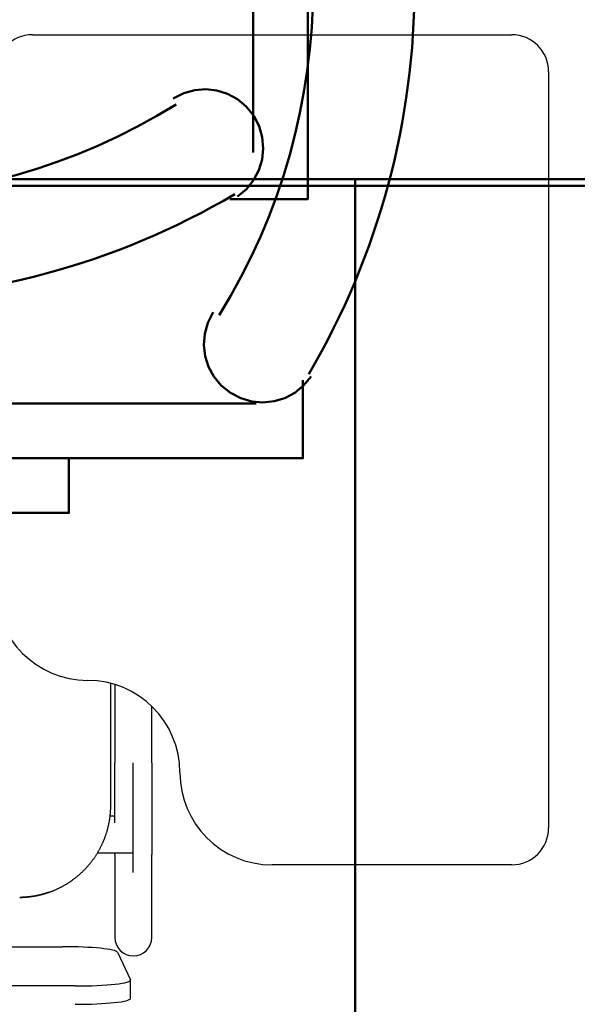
# Model space of a CAD drawing. Header units: metres. Extents: x -1 to 430, y -6 to 31.
# Tile 106 of 169: x 419.797 to 420.1, y 13.276 to 13.809. Entities that reach past the tile are written whole.
import ezdxf

# ---------------------------------------------------------------- set-up
doc = ezdxf.new("R2010")
doc.units = ezdxf.units.M
doc.linetypes.add('CONTINUA', pattern=[0])
for name, color, linetype, lineweight in [('P1 MOBLES', 7, 'CONTINUA', 25), ('P3 MOBLES', 7, 'CONTINUA', 25), ('P4 MOBLES', 7, 'CONTINUA', 25), ('P5 MOBLES', 7, 'CONTINUA', 25), ('PA MOBLES', 7, 'CONTINUA', 25)]:
    doc.layers.add(name, color=color, linetype=linetype, lineweight=lineweight)

# ---------------------------------------------------------------- blocks, each defined once
blk = doc.blocks.new('OBJETO_COMPLEJO_1')
at = {"layer": 'P1 MOBLES', "color": 202, "linetype": 'CONTINUA', "lineweight": 50, "transparency": 33554687}
blk.add_line((419.9238417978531, 14.08885567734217), (419.9238417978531, 13.73750261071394), dxfattribs=at)
for points in [[(419.9534739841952, 13.8390986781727), (419.9831061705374, 13.8390986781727), (419.9831061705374, 14.10155518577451), (419.9534739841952, 14.10155518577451), (419.9534739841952, 13.71210359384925), (419.9111422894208, 13.71210359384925)], [(419.9152771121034, 13.71360112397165), (419.9202022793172, 13.71766765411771), (419.9241077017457, 13.7224830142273), (419.9269581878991, 13.72787365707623), (419.9287185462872, 13.73366603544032), (419.9293535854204, 13.73968660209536), (419.9288281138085, 13.74576180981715), (419.9271069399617, 13.7517181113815), (419.9241548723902, 13.75738195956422), (419.9201383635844, 13.76234800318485), (419.915362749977, 13.7663019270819), (419.9100012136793, 13.76920678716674), (419.9042269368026, 13.7710256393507), (419.8982131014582, 13.77172153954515), (419.8921328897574, 13.77125754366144), (419.8861594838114, 13.7695967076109), (419.8804660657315, 13.76670208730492)]]:
    blk.add_lwpolyline(points, dxfattribs=at)
for centre, radius, start, end in [((419.7027896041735, 14.05296097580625), 0.3404876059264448, 238.2581439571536, 301.7650842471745), ((419.7027899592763, 14.07411853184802), 0.4166750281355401, 239.5736471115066, 300.4455153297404)]:
    blk.add_arc(centre, radius, start, end, dxfattribs=at)
blk = doc.blocks.new('OBJETO_COMPLEJO_80')
at = {"layer": 'P3 MOBLES', "color": 202, "linetype": 'CONTINUA', "lineweight": 50, "transparency": 33554687}
blk.add_line((419.9254646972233, 13.60136796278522), (419.5741116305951, 13.60136796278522), dxfattribs=at)
for points in [[(419.9021617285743, 13.65088674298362), (419.8992671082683, 13.64519332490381), (419.8976062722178, 13.63921991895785), (419.8971422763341, 13.63313970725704), (419.8978381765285, 13.62712587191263), (419.8996570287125, 13.62135159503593), (419.9025618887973, 13.61599005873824), (419.9065158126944, 13.61121444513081), (419.911481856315, 13.60719793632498), (419.9171457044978, 13.60424586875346), (419.9231020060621, 13.60252469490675), (419.9291772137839, 13.6019992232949), (419.9351977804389, 13.60263426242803), (419.940990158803, 13.60439462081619), (419.9463808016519, 13.60724510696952), (419.9511961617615, 13.61115052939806), (419.9552626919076, 13.61607569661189)], [(419.8238686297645, 13.57173577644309), (419.8238686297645, 13.54210359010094), (419.5614121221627, 13.54210359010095), (419.5614121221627, 13.5717357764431), (419.9508637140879, 13.57173577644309), (419.9508637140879, 13.61406747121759)]]:
    blk.add_lwpolyline(points, dxfattribs=at)
for centre, radius, start, end in [((419.5947469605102, 13.82839931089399), 0.4166733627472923, 329.5738298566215, 30.44578155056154), ((419.6159021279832, 13.82840158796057), 0.3404882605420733, 328.2581012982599, 31.76491553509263)]:
    blk.add_arc(centre, radius, start, end, dxfattribs=at)

msp = doc.modelspace()

# ---------------------------------------------------------------- linework, layer by layer
at = {"layer": 'P4 MOBLES', "color": 202, "linetype": 'CONTINUA', "lineweight": 50, "transparency": 33554687}
msp.add_lwpolyline([(419.5152703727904, 13.11945987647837), (419.5152703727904, 13.71945987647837), (420.1152703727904, 13.71945987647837), (420.1152703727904, 13.11945987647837), (419.5152703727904, 13.11945987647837)], close=True, dxfattribs=at)
at = {"layer": 'P5 MOBLES', "color": 202, "linetype": 'CONTINUA', "lineweight": 50, "transparency": 33554687}
for points in [[(419.3792669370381, 13.12307710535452), (419.3792669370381, 13.72307710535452), (419.9792669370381, 13.72307710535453), (419.9792669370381, 13.12307710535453), (419.3792669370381, 13.12307710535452)], [(419.9792669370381, 13.12307710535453), (419.9792669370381, 13.72307710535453), (420.5792669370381, 13.72307710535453), (420.5792669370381, 13.12307710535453), (419.9792669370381, 13.12307710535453)]]:
    msp.add_lwpolyline(points, close=True, dxfattribs=at)
at = {"layer": 'PA MOBLES', "color": 180, "transparency": 33554687}
for p, q in [((419.8041148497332, 13.80132643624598), (420.0641148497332, 13.80132643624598)), ((420.0841148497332, 13.78132643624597), (420.0841148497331, 13.371326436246)), ((419.8466240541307, 13.3836713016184), (419.8466240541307, 13.44973635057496)), ((419.8488502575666, 13.44910580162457), (419.8488502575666, 13.4066875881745)), ((419.8688502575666, 13.4066875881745), (419.8688502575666, 13.43729102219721)), ((419.8588502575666, 13.34711535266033), (419.8588502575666, 13.4066875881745)), ((419.8488502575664, 13.37780504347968), (419.8462787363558, 13.37780504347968)), ((419.8588502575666, 13.35780504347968), (419.8588502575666, 13.37780504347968)), ((419.8394135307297, 13.35780504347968), (419.8588502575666, 13.35780504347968)), ((419.8488502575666, 13.35699340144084), (419.8488502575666, 13.31193544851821)), ((419.8688502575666, 13.31193544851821), (419.8688502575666, 13.35699340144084)), ((420.0641148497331, 13.35132643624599), (419.9341148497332, 13.35132643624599)), ((419.4273658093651, 13.30696336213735), (419.8202908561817, 13.30696336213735)), ((419.850253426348, 13.30392888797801), (419.857253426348, 13.2890236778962)), ((419.8272908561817, 13.28567020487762), (419.4203658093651, 13.28567020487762)), ((419.8572908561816, 13.27892101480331), (419.8572908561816, 13.28886417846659))]:
    msp.add_line(p, q, dxfattribs=at)
for points in [[(419.8488502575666, 13.37412988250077), (419.8488502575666, 13.37416504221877), (419.8488502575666, 13.37420023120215), (419.8488502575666, 13.37423544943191), (419.8488502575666, 13.37427069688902), (419.8488502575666, 13.37430597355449), (419.8488502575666, 13.3743412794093), (419.8488502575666, 13.37437661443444), (419.8488502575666, 13.3744119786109), (419.8488502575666, 13.37444737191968), (419.8488502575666, 13.37448279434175), (419.8488502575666, 13.37451824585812), (419.8488502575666, 13.37455372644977), (419.8488502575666, 13.37458923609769), (419.8488502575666, 13.37462477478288), (419.8488502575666, 13.37466034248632), (419.8488502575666, 13.374695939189), (419.8488502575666, 13.37473156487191), (419.8488502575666, 13.37476721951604), (419.8488502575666, 13.37480290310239), (419.8488502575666, 13.37483861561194), (419.8488502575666, 13.37487435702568), (419.8488502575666, 13.37491012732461), (419.8488502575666, 13.37494592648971), (419.8488502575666, 13.37498175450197), (419.8488502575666, 13.37501761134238), (419.8488502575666, 13.37505349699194), (419.8488502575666, 13.37508941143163), (419.8488502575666, 13.37512535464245), (419.8488502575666, 13.37516132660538), (419.8488502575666, 13.37519732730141), (419.8488502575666, 13.37564131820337), (419.8488502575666, 13.37608912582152), (419.8488502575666, 13.37654070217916), (419.8488502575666, 13.37699599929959), (419.8488502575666, 13.37745496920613), (419.8488502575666, 13.37791756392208), (419.8488502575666, 13.37838373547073), (419.8488502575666, 13.37885343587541), (419.8488502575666, 13.3793266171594), (419.8488502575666, 13.37980323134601), (419.8488502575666, 13.38028323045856), (419.8488502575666, 13.38076656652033), (419.8488502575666, 13.38125319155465), (419.8488502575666, 13.3817430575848), (419.8488502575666, 13.38223611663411), (419.8488502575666, 13.38273232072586), (419.8488502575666, 13.38323162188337), (419.8488502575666, 13.38373397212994), (419.8488502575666, 13.38423932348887), (419.8488502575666, 13.38474762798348), (419.8488502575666, 13.38525883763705), (419.8488502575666, 13.38577290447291), (419.8488502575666, 13.38628978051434), (419.8488502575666, 13.38680941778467), (419.8488502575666, 13.38733176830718), (419.8488502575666, 13.38785678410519), (419.8488502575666, 13.388384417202), (419.8488502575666, 13.38891461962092), (419.8488502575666, 13.38944734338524), (419.8488502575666, 13.38998254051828), (419.8488502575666, 13.39051990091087), (419.8488502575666, 13.39105911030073), (419.8488502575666, 13.39160011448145), (419.8488502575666, 13.39214285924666), (419.8488502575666, 13.39268729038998), (419.8488502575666, 13.393233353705), (419.8488502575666, 13.39378099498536), (419.8488502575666, 13.39433016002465), (419.8488502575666, 13.3948807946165), (419.8488502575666, 13.39543284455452), (419.8488502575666, 13.39598625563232), (419.8488502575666, 13.39654097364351), (419.8488502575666, 13.39709694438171), (419.8488502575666, 13.39765411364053), (419.8488502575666, 13.39821242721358), (419.8488502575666, 13.39877183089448), (419.8488502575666, 13.39933227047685), (419.8488502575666, 13.39989369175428), (419.8488502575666, 13.4004560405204), (419.8488502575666, 13.40101926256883), (419.8488502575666, 13.40158330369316), (419.8488502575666, 13.40214810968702), (419.8488502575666, 13.40271362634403), (419.8488502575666, 13.40327979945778), (419.8488502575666, 13.40384657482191), (419.8488502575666, 13.40441389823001), (419.8488502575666, 13.40498171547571), (419.8488502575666, 13.40554997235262), (419.8488502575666, 13.40611861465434), (419.8488502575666, 13.4066875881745)], [(419.8688502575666, 13.4066875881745), (419.8688502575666, 13.40603673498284), (419.8688502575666, 13.40538637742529), (419.8688502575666, 13.40473659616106), (419.8688502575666, 13.40408747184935), (419.8688502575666, 13.40343908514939), (419.8688502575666, 13.40279151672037), (419.8688502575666, 13.40214484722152), (419.8688502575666, 13.40149915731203), (419.8688502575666, 13.40085452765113), (419.8688502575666, 13.40021103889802), (419.8688502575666, 13.39956877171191), (419.8688502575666, 13.39892780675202), (419.8688502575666, 13.39828822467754), (419.8688502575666, 13.3976501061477), (419.8688502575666, 13.3970135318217), (419.8688502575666, 13.39637858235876), (419.8688502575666, 13.39574533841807), (419.8688502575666, 13.39511388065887), (419.8688502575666, 13.39448428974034), (419.8688502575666, 13.39385664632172), (419.8688502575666, 13.39323103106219), (419.8688502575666, 13.39260752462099), (419.8688502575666, 13.39198620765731), (419.8688502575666, 13.39136716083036), (419.8688502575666, 13.39075046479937), (419.8688502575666, 13.39013620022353), (419.8688502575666, 13.38952444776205), (419.8688502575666, 13.38891528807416), (419.8688502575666, 13.38830880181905), (419.8688502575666, 13.38770506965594), (419.8688502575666, 13.38710455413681), (419.8688502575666, 13.38650770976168), (419.8688502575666, 13.38591460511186), (419.8688502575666, 13.38532530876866), (419.8688502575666, 13.38473988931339), (419.8688502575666, 13.38415841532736), (419.8688502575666, 13.38358095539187), (419.8688502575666, 13.38300757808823), (419.8688502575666, 13.38243835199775), (419.8688502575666, 13.38187334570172), (419.8688502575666, 13.38131262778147), (419.8688502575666, 13.3807562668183), (419.8688502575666, 13.38020433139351), (419.8688502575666, 13.37965689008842), (419.8688502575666, 13.37911401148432), (419.8688502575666, 13.37857576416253), (419.8688502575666, 13.37804221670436), (419.8688502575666, 13.3775134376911), (419.8688502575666, 13.37698949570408), (419.8688502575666, 13.37647045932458), (419.8688502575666, 13.37595639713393), (419.8688502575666, 13.37544737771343), (419.8688502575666, 13.37494346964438), (419.8688502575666, 13.3744447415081), (419.8688502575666, 13.37395126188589), (419.8688502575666, 13.37346309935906), (419.8688502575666, 13.37298032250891), (419.8688502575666, 13.37250299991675), (419.8688502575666, 13.37203120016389), (419.8688502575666, 13.37156499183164), (419.8688502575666, 13.37116230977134), (419.8688502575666, 13.37076440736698), (419.8688502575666, 13.37037131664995), (419.8688502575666, 13.3699830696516), (419.8688502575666, 13.36959969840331), (419.8688502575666, 13.36922123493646), (419.8688502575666, 13.36884771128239), (419.8688502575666, 13.3684791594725), (419.8688502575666, 13.36811561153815), (419.8688502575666, 13.3677570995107), (419.8688502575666, 13.36740365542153), (419.8688502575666, 13.367055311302), (419.8688502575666, 13.3667120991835), (419.8688502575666, 13.36637405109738), (419.8688502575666, 13.36604119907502), (419.8688502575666, 13.36571357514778), (419.8688502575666, 13.36539121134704), (419.8688502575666, 13.36507413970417), (419.8688502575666, 13.36476239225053), (419.8688502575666, 13.3644560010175), (419.8688502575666, 13.36415499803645), (419.8688502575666, 13.36385941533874), (419.8688502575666, 13.36356928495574), (419.8688502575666, 13.36328463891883), (419.8688502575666, 13.36300550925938), (419.8688502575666, 13.36273192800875), (419.8688502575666, 13.36246392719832), (419.8688502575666, 13.36220153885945), (419.8688502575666, 13.36194479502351), (419.8688502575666, 13.36169372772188), (419.8688502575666, 13.36144848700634), (419.8688502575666, 13.36120921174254), (419.8688502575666, 13.36097591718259), (419.8688502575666, 13.36074861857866), (419.8688502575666, 13.36052733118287), (419.8688502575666, 13.36031207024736), (419.8688502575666, 13.36010285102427), (419.8688502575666, 13.35989968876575), (419.8688502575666, 13.35970259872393), (419.8688502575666, 13.35951159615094), (419.8688502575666, 13.35932669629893), (419.8688502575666, 13.35914791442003), (419.8688502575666, 13.35897526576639), (419.8688502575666, 13.35880876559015), (419.8688502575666, 13.35864842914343), (419.8688502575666, 13.35849427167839), (419.8688502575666, 13.35834630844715), (419.8688502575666, 13.35820455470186), (419.8688502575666, 13.35806902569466), (419.8688502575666, 13.35793973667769), (419.8688502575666, 13.35781670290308), (419.8688502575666, 13.35769993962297), (419.8688502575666, 13.3575894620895), (419.8688502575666, 13.35748528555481), (419.8688502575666, 13.35738742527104), (419.8688502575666, 13.35729589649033), (419.8688502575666, 13.35721071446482), (419.8688502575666, 13.35713189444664), (419.8688502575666, 13.35705945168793), (419.8688502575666, 13.35699340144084)], [(419.8129866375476, 13.33642444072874), (419.8130796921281, 13.33645677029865), (419.8131726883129, 13.33648928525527), (419.8132656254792, 13.33652198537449), (419.813358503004, 13.33655487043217), (419.8134513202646, 13.33658794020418), (419.8135440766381, 13.33662119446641), (419.8136367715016, 13.33665463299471), (419.8137294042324, 13.33668825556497), (419.8138219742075, 13.33672206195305), (419.8139144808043, 13.33675605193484), (419.8140069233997, 13.33679022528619), (419.814099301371, 13.33682458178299), (419.8141916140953, 13.3368591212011), (419.8142838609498, 13.3368938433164), (419.8143760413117, 13.33692874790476), (419.814468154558, 13.33696383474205), (419.8145602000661, 13.33699910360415), (419.814652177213, 13.33703455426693), (419.8147440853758, 13.33707018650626), (419.8148359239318, 13.33710600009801), (419.8149276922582, 13.33714199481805), (419.815019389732, 13.33717817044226), (419.8151110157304, 13.33721452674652), (419.8152025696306, 13.33725106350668), (419.8152940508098, 13.33728778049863), (419.815385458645, 13.33732467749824), (419.8154767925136, 13.33736175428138), (419.8155680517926, 13.33739901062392), (419.8156592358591, 13.33743644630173), (419.8157503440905, 13.33747406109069), (419.8160576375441, 13.33760250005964), (419.8163640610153, 13.33773300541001), (419.8166695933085, 13.33786556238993), (419.8169742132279, 13.33800015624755), (419.8172778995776, 13.338136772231), (419.8175806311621, 13.33827539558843), (419.8178823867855, 13.33841601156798), (419.8181831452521, 13.33855860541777), (419.8184828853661, 13.33870316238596), (419.8187815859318, 13.33884966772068), (419.8190792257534, 13.33899810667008), (419.8193757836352, 13.33914846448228), (419.8196712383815, 13.33930072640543), (419.8199655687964, 13.33945487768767), (419.8202587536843, 13.33961090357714), (419.8205507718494, 13.33976878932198), (419.8208416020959, 13.33992852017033), (419.8211312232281, 13.34009008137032), (419.8214196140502, 13.34025345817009), (419.8217067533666, 13.3404186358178), (419.8219926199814, 13.34058559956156), (419.8222771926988, 13.34075433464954), (419.8225604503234, 13.34092482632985), (419.822842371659, 13.34109705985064), (419.8231229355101, 13.34127102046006), (419.8234021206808, 13.34144669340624), (419.8236799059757, 13.34162406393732), (419.8239562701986, 13.34180311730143), (419.824231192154, 13.34198383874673), (419.8245046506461, 13.34216621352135), (419.8247766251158, 13.34235022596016), (419.8250470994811, 13.34253585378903), (419.8253160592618, 13.34272307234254), (419.8255834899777, 13.34291185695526), (419.8258493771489, 13.3431021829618), (419.8261137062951, 13.34329402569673), (419.8263764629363, 13.34348736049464), (419.8266376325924, 13.34368216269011), (419.8268972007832, 13.34387840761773), (419.8271551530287, 13.34407607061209), (419.8274114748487, 13.34427512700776), (419.8276661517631, 13.34447555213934), (419.8279191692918, 13.34467732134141), (419.8281705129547, 13.34488040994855), (419.8284201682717, 13.34508479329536), (419.8286681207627, 13.34529044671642), (419.8289143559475, 13.3454973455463), (419.8291588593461, 13.3457054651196), (419.8294016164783, 13.34591478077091), (419.8296426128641, 13.3461252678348), (419.8298818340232, 13.34633690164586), (419.8301192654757, 13.34654965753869), (419.8303548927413, 13.34676351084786), (419.83058870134, 13.34697843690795), (419.8308206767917, 13.34719441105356), (419.8310508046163, 13.34741140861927), (419.8312790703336, 13.34762940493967), (419.8315054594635, 13.34784837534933), (419.831729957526, 13.34806829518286), (419.8319525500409, 13.34828913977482), (419.8321745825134, 13.34851225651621), (419.8323956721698, 13.34873728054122), (419.8326157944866, 13.34896419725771), (419.8328349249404, 13.34919299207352), (419.8330530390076, 13.34942365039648), (419.8332701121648, 13.34965615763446), (419.8334861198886, 13.34989049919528), (419.8337010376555, 13.35012666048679), (419.833914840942, 13.35036462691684), (419.8341275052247, 13.35060438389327), (419.83433900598, 13.35084591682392), (419.8345493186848, 13.35108921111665), (419.8347584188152, 13.35133425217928), (419.8349662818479, 13.35158102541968), (419.8351728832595, 13.35182951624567), (419.8353781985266, 13.35207971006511), (419.8355822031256, 13.35233159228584), (419.8357848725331, 13.3525851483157), (419.8359861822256, 13.35284036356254), (419.8361861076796, 13.3530972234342), (419.8363846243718, 13.35335571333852), (419.8365817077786, 13.35361581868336), (419.8367773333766, 13.35387752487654), (419.8369714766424, 13.35414081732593), (419.8371641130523, 13.35440568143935), (419.8373552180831, 13.35467210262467), (419.8375447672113, 13.35494006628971), (419.8377327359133, 13.35520955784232), (419.8379190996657, 13.35548056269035), (419.8381038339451, 13.35575306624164), (419.8382869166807, 13.35602705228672), (419.838468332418, 13.35630250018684), (419.8386480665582, 13.35657938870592), (419.8388261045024, 13.35685769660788), (419.8390024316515, 13.35713740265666), (419.8391770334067, 13.35741848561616), (419.839349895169, 13.35770092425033), (419.8395210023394, 13.35798469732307), (419.8396903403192, 13.35826978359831), (419.8398578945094, 13.35855616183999), (419.8400236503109, 13.35884381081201), (419.8401875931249, 13.3591327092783), (419.8403497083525, 13.3594228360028), (419.8405099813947, 13.35971416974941), (419.8406683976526, 13.36000668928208), (419.8408249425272, 13.36030037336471), (419.8409796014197, 13.36059520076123), (419.8411323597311, 13.36089115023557), (419.8412832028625, 13.36118820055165), (419.8414321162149, 13.3614863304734), (419.8415790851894, 13.36178551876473), (419.8417240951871, 13.36208574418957), (419.8418671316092, 13.36238698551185), (419.8420081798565, 13.36268922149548), (419.8421472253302, 13.3629924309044), (419.8422842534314, 13.36329659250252), (419.8424192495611, 13.36360168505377), (419.8425521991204, 13.36390768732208), (419.8426830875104, 13.36421457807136), (419.8428119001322, 13.36452233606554), (419.8429386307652, 13.36483095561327), (419.8430632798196, 13.36514042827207), (419.8431858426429, 13.36545072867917), (419.8433063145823, 13.3657618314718), (419.8434246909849, 13.36607371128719), (419.8435409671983, 13.36638634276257), (419.8436551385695, 13.36669970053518), (419.8437672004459, 13.36701375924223), (419.8438771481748, 13.36732849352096), (419.8439849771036, 13.36764387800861), (419.8440906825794, 13.3679598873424), (419.8441942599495, 13.36827649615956), (419.8442957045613, 13.36859367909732), (419.8443950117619, 13.36891141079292), (419.8444921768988, 13.36922966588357), (419.8445871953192, 13.36954841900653), (419.8446800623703, 13.369867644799), (419.8447707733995, 13.37018731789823), (419.8448593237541, 13.37050741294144), (419.8449457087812, 13.37082790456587), (419.8450299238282, 13.37114876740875), (419.8451119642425, 13.37146997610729), (419.8451918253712, 13.37179150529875), (419.8452695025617, 13.37211332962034), (419.8453449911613, 13.37243542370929), (419.8454182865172, 13.37275776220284), (419.8454893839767, 13.37308031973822), (419.8455582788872, 13.37340307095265), (419.8456249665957, 13.37372599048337), (419.8456894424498, 13.37404905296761), (419.8457517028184, 13.37437223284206), (419.8458117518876, 13.37469550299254), (419.8458695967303, 13.37501883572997), (419.8459252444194, 13.37534220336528), (419.8459787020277, 13.37566557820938), (419.8460299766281, 13.3759889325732), (419.8460790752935, 13.37631223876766), (419.8461260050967, 13.37663546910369), (419.8461707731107, 13.3769585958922), (419.8462133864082, 13.37728159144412), (419.8462538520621, 13.37760442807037), (419.8462921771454, 13.37792707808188), (419.8463283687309, 13.37824951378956), (419.8463624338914, 13.37857170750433), (419.8463943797, 13.37889363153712), (419.8464242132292, 13.37921525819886), (419.8464519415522, 13.37953655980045), (419.8464775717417, 13.37985750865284), (419.8465011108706, 13.38017807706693), (419.8465225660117, 13.38049823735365), (419.8465419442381, 13.38081796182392), (419.8465592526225, 13.38113722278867), (419.8465744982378, 13.38145599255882), (419.8465876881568, 13.38177424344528), (419.8465988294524, 13.38209194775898), (419.8466079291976, 13.38240907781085), (419.8466149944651, 13.3827256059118), (419.846620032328, 13.38304150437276), (419.8466230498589, 13.38335674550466), (419.8466240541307, 13.3836713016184)], [(419.8488502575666, 13.35699340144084), (419.8488502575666, 13.35701233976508), (419.8488502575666, 13.35703184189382), (419.8488502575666, 13.35705190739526), (419.8488502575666, 13.35707253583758), (419.8488502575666, 13.35709372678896), (419.8488502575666, 13.35711547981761), (419.8488502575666, 13.35713779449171), (419.8488502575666, 13.35716067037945), (419.8488502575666, 13.35718410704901), (419.8488502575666, 13.35720810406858), (419.8488502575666, 13.35723266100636), (419.8488502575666, 13.35725777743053), (419.8488502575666, 13.35728345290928), (419.8488502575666, 13.3573096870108), (419.8488502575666, 13.35733647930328), (419.8488502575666, 13.3573638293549), (419.8488502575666, 13.35739173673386), (419.8488502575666, 13.35742020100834), (419.8488502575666, 13.35744922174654), (419.8488502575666, 13.35747879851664), (419.8488502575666, 13.35750893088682), (419.8488502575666, 13.35753961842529), (419.8488502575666, 13.35757086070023), (419.8488502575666, 13.35760265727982), (419.8488502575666, 13.35763500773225), (419.8488502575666, 13.35766791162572), (419.8488502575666, 13.35770136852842), (419.8488502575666, 13.35773537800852), (419.8488502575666, 13.35776993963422), (419.8488502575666, 13.35780505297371)], [(419.8114635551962, 13.33592416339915), (419.8113041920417, 13.33587493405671), (419.8111442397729, 13.33582612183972), (419.8109837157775, 13.33577773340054), (419.8108226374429, 13.33572977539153), (419.8106610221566, 13.33568225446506), (419.8104988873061, 13.33563517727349), (419.8103362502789, 13.33558855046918), (419.8101731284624, 13.33554238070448), (419.8100095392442, 13.33549667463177), (419.8098455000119, 13.3354514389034), (419.8096810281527, 13.33540668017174), (419.8095161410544, 13.33536240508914), (419.8093508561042, 13.33531862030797), (419.8091851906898, 13.3352753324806), (419.8090191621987, 13.33523254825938), (419.8088527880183, 13.33519027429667), (419.8086860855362, 13.33514851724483), (419.8085190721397, 13.33510728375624), (419.8083517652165, 13.33506658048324), (419.8081841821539, 13.33502641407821), (419.8080163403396, 13.3349867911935), (419.807848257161, 13.33494771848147), (419.8076799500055, 13.33490920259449), (419.8075114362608, 13.33487125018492), (419.8073427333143, 13.33483386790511), (419.8071738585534, 13.33479706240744), (419.8070048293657, 13.33476084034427), (419.8068356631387, 13.33472520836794), (419.8066663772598, 13.33469017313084), (419.8064969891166, 13.33465574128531), (419.8062635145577, 13.33460932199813), (419.8060299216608, 13.33456408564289), (419.8057962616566, 13.33452002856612), (419.8055625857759, 13.33447714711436), (419.8053289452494, 13.33443543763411), (419.8050953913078, 13.33439489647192), (419.8048619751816, 13.3343555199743), (419.8046287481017, 13.33431730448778), (419.8043957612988, 13.33428024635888), (419.8041630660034, 13.33424434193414), (419.8039307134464, 13.33420958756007), (419.8036987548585, 13.3341759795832), (419.8034672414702, 13.33414351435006), (419.8032362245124, 13.33411218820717), (419.8030057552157, 13.33408199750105), (419.8027758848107, 13.33405293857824), (419.8025466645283, 13.33402500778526), (419.802318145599, 13.33399820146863), (419.8020903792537, 13.33397251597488), (419.8018634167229, 13.33394794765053), (419.8016373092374, 13.33392449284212), (419.8014121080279, 13.33390214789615), (419.8011878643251, 13.33388090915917), (419.8009646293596, 13.33386077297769), (419.8007424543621, 13.33384173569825), (419.8005213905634, 13.33382379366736), (419.8003014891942, 13.33380694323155), (419.8000828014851, 13.33379118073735), (419.7998653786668, 13.33377650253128), (419.7996492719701, 13.33376290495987), (419.7995852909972, 13.33375907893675), (419.7995205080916, 13.33375530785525), (419.7994549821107, 13.33375159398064), (419.7993887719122, 13.33374793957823), (419.7993219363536, 13.33374434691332), (419.7992545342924, 13.33374081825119), (419.7991866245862, 13.33373735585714), (419.7991182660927, 13.33373396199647), (419.7990495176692, 13.33373063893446), (419.7989804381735, 13.33372738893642), (419.7989110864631, 13.33372421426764), (419.7988415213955, 13.33372111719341), (419.7987718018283, 13.33371809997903), (419.7987019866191, 13.33371516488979), (419.7986321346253, 13.33371231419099), (419.7985623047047, 13.33370955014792), (419.7984925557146, 13.33370687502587), (419.7984229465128, 13.33370429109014), (419.7983535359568, 13.33370180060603), (419.798284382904, 13.33369940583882), (419.7982155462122, 13.33369710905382), (419.7981470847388, 13.33369491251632), (419.7980790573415, 13.33369281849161), (419.7980115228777, 13.33369082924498), (419.7979445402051, 13.33368894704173), (419.7978781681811, 13.33368717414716), (419.7978124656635, 13.33368551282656), (419.7977474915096, 13.33368396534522), (419.7976833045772, 13.33368253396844), (419.7976199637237, 13.33368122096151), (419.7976140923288, 13.33368110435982), (419.7976081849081, 13.33368098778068), (419.7976022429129, 13.33368087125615), (419.7975962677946, 13.33368075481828), (419.7975902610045, 13.33368063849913), (419.7975842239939, 13.33368052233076), (419.797578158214, 13.33368040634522), (419.7975720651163, 13.33368029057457), (419.7975659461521, 13.33368017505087), (419.7975598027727, 13.33368005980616), (419.7975536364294, 13.33367994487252), (419.7975474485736, 13.33367983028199), (419.7975412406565, 13.33367971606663), (419.7975350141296, 13.33367960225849), (419.797528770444, 13.33367948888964), (419.7975225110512, 13.33367937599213), (419.7975162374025, 13.33367926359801), (419.7975099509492, 13.33367915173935), (419.7975036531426, 13.33367904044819), (419.7974973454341, 13.3336789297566), (419.7974910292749, 13.33367881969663), (419.7974847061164, 13.33367871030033), (419.79747837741, 13.33367860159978), (419.7974720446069, 13.333678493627), (419.7974657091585, 13.33367838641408), (419.7974593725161, 13.33367827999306), (419.7974530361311, 13.33367817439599), (419.7974467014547, 13.33367806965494), (419.7974403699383, 13.33367796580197), (419.7974340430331, 13.33367786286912), (419.7974277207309, 13.33367776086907), (419.7974214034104, 13.33367765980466), (419.797415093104, 13.33367755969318), (419.7974087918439, 13.33367746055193), (419.7974025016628, 13.33367736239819), (419.7973962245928, 13.33367726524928), (419.7973899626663, 13.33367716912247), (419.7973837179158, 13.33367707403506), (419.7973774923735, 13.33367698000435), (419.7973712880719, 13.33367688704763), (419.7973651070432, 13.33367679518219), (419.7973589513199, 13.33367670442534), (419.7973528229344, 13.33367661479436), (419.7973467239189, 13.33367652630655), (419.7973406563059, 13.3336764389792), (419.7973346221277, 13.3336763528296), (419.7973286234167, 13.33367626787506), (419.7973226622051, 13.33367618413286), (419.7973167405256, 13.3336761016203), (419.7973108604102, 13.33367602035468), (419.7973050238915, 13.33367594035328), (419.7972992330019, 13.3336758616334), (419.7972934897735, 13.33367578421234), (419.7972877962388, 13.33367570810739), (419.7972821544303, 13.33367563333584), (419.7972765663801, 13.333675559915), (419.7972710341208, 13.33367548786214), (419.7972655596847, 13.33367541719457), (419.797260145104, 13.33367534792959), (419.7972547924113, 13.33367528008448), (419.7972531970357, 13.33367525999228), (419.797251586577, 13.33367523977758), (419.7972499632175, 13.3336752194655), (419.7972483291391, 13.33367519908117), (419.797246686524, 13.33367517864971), (419.7972450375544, 13.33367515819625), (419.7972433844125, 13.33367513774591), (419.7972417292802, 13.33367511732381), (419.7972400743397, 13.33367509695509), (419.7972384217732, 13.33367507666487), (419.7972367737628, 13.33367505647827), (419.7972351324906, 13.33367503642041), (419.7972335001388, 13.33367501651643), (419.7972318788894, 13.33367499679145), (419.7972302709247, 13.33367497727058), (419.7972286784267, 13.33367495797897), (419.7972271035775, 13.33367493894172), (419.7972255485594, 13.33367492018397), (419.7972240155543, 13.33367490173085), (419.7972225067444, 13.33367488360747), (419.7972210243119, 13.33367486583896), (419.797219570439, 13.33367484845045), (419.7972181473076, 13.33367483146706), (419.7972167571, 13.33367481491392), (419.7972154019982, 13.33367479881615), (419.7972140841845, 13.33367478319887), (419.7972128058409, 13.33367476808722), (419.7972115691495, 13.33367475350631), (419.7972103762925, 13.33367473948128), (419.7972000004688, 13.33367461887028)], [(419.797209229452, 13.33367472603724), (419.7972103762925, 13.33367473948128), (419.7972115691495, 13.33367475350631), (419.7972128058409, 13.33367476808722), (419.7972140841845, 13.33367478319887), (419.7972154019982, 13.33367479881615), (419.7972167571, 13.33367481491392), (419.7972181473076, 13.33367483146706), (419.797219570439, 13.33367484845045), (419.7972210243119, 13.33367486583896), (419.7972225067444, 13.33367488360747), (419.7972240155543, 13.33367490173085), (419.7972255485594, 13.33367492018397), (419.7972271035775, 13.33367493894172), (419.7972286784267, 13.33367495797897), (419.7972302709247, 13.33367497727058), (419.7972318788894, 13.33367499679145), (419.7972335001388, 13.33367501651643), (419.7972351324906, 13.33367503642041), (419.7972367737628, 13.33367505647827), (419.7972384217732, 13.33367507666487), (419.7972400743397, 13.33367509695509), (419.7972417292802, 13.33367511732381), (419.7972433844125, 13.33367513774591), (419.7972450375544, 13.33367515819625), (419.797246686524, 13.33367517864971), (419.7972483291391, 13.33367519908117), (419.7972499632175, 13.3336752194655), (419.797251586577, 13.33367523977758), (419.7972531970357, 13.33367525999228), (419.7972547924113, 13.33367528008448), (419.797260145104, 13.33367534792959), (419.7972655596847, 13.33367541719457), (419.7972710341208, 13.33367548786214), (419.7972765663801, 13.333675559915), (419.7972821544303, 13.33367563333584), (419.7972877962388, 13.33367570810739), (419.7972934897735, 13.33367578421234), (419.7972992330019, 13.3336758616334), (419.7973050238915, 13.33367594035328), (419.7973108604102, 13.33367602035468), (419.7973167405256, 13.3336761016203), (419.7973226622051, 13.33367618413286), (419.7973286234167, 13.33367626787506), (419.7973346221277, 13.3336763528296), (419.7973406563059, 13.3336764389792), (419.7973467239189, 13.33367652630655), (419.7973528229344, 13.33367661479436), (419.7973589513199, 13.33367670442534), (419.7973651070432, 13.33367679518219), (419.7973712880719, 13.33367688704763), (419.7973774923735, 13.33367698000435), (419.7973837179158, 13.33367707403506), (419.7973899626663, 13.33367716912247), (419.7973962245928, 13.33367726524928), (419.7974025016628, 13.33367736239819), (419.7974087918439, 13.33367746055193), (419.797415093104, 13.33367755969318), (419.7974214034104, 13.33367765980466), (419.7974277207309, 13.33367776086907), (419.7974340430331, 13.33367786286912), (419.7974403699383, 13.33367796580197), (419.7974467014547, 13.33367806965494), (419.7974530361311, 13.33367817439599), (419.7974593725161, 13.33367827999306), (419.7974657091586, 13.33367838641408), (419.7974720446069, 13.333678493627), (419.7974783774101, 13.33367860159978), (419.7974847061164, 13.33367871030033), (419.7974910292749, 13.33367881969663), (419.7974973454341, 13.3336789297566), (419.7975036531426, 13.33367904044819), (419.7975099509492, 13.33367915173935), (419.7975162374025, 13.33367926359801), (419.7975225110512, 13.33367937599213), (419.797528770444, 13.33367948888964), (419.7975350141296, 13.33367960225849), (419.7975412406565, 13.33367971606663), (419.7975474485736, 13.33367983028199), (419.7975536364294, 13.33367994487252), (419.7975598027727, 13.33368005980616), (419.7975659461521, 13.33368017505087), (419.7975720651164, 13.33368029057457), (419.797578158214, 13.33368040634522), (419.7975842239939, 13.33368052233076), (419.7975902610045, 13.33368063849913), (419.7975962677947, 13.33368075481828), (419.7976022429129, 13.33368087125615), (419.7976081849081, 13.33368098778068), (419.7976140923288, 13.33368110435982), (419.7976199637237, 13.33368122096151), (419.7976833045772, 13.33368253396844), (419.7977474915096, 13.33368396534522), (419.7978124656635, 13.33368551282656), (419.7978781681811, 13.33368717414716), (419.7979445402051, 13.33368894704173), (419.7980115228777, 13.33369082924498), (419.7980790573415, 13.33369281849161), (419.7981470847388, 13.33369491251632), (419.7982155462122, 13.33369710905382), (419.798284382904, 13.33369940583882), (419.7983535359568, 13.33370180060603), (419.7984229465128, 13.33370429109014), (419.7984925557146, 13.33370687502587), (419.7985623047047, 13.33370955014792), (419.7986321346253, 13.33371231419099), (419.7987019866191, 13.33371516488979), (419.7987718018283, 13.33371809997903), (419.7988415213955, 13.33372111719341), (419.7989110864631, 13.33372421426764), (419.7989804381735, 13.33372738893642), (419.7990495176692, 13.33373063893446), (419.7991182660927, 13.33373396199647), (419.7991866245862, 13.33373735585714), (419.7992545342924, 13.33374081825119), (419.7993219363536, 13.33374434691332), (419.7993887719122, 13.33374793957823), (419.7994549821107, 13.33375159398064), (419.7995205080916, 13.33375530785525), (419.7995852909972, 13.33375907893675), (419.7996492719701, 13.33376290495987), (419.7998653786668, 13.33377650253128), (419.8000828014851, 13.33379118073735), (419.8003014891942, 13.33380694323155), (419.8005213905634, 13.33382379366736), (419.8007424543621, 13.33384173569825), (419.8009646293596, 13.33386077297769), (419.8011878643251, 13.33388090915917), (419.8014121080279, 13.33390214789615), (419.8016373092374, 13.33392449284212), (419.8018634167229, 13.33394794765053), (419.8020903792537, 13.33397251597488), (419.802318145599, 13.33399820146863), (419.8025466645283, 13.33402500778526), (419.8027758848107, 13.33405293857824), (419.8030057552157, 13.33408199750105), (419.8032362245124, 13.33411218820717), (419.8034672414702, 13.33414351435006), (419.8036987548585, 13.3341759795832), (419.8039307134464, 13.33420958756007), (419.8041630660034, 13.33424434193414), (419.8043957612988, 13.33428024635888), (419.8046287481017, 13.33431730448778), (419.8048619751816, 13.3343555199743), (419.8050953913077, 13.33439489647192), (419.8053289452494, 13.33443543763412), (419.8055625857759, 13.33447714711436), (419.8057962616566, 13.33452002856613), (419.8060299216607, 13.33456408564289), (419.8062635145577, 13.33460932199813), (419.8064969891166, 13.33465574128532), (419.8067215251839, 13.33470152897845), (419.8069458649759, 13.33474839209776), (419.8071699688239, 13.33479631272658), (419.8073937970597, 13.33484527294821), (419.8076173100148, 13.33489525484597), (419.8078404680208, 13.33494624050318), (419.8080632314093, 13.33499821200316), (419.8082855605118, 13.3350511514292), (419.80850741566, 13.33510504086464), (419.8087287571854, 13.33515986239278), (419.8089495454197, 13.33521559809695), (419.8091697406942, 13.33527223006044), (419.8093893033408, 13.33532974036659), (419.809608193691, 13.33538811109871), (419.8098263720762, 13.3354473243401), (419.8100437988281, 13.33550736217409), (419.8102604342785, 13.33556820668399), (419.8104762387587, 13.33562983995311), (419.8106911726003, 13.33569224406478), (419.810905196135, 13.3357554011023), (419.8111182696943, 13.33581929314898), (419.8113303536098, 13.33588390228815), (419.8115414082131, 13.33594921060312), (419.8117513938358, 13.33601520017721), (419.8119602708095, 13.33608185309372), (419.8121679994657, 13.33614915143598), (419.812374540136, 13.33621707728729), (419.812579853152, 13.33628561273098), (419.8127838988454, 13.33635473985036), (419.8129866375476, 13.33642444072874)], [(419.8129866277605, 13.33642446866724), (419.8129360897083, 13.3364069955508), (419.8128855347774, 13.33638957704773), (419.812834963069, 13.33637221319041), (419.8127843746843, 13.33635490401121), (419.8127337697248, 13.33633764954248), (419.8126831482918, 13.3363204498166), (419.8126325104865, 13.33630330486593), (419.8125818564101, 13.33628621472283), (419.8125311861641, 13.33626917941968), (419.8124804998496, 13.33625219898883), (419.8124297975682, 13.33623527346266), (419.8123790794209, 13.33621840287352), (419.812328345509, 13.33620158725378), (419.812277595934, 13.33618482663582), (419.8122268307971, 13.33616812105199), (419.8121760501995, 13.33615147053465), (419.8121252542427, 13.33613487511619), (419.8120744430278, 13.33611833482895), (419.8120236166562, 13.33610184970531), (419.8119727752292, 13.33608541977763), (419.8119219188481, 13.33606904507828), (419.8118710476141, 13.33605272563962), (419.8118201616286, 13.33603646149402), (419.8117692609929, 13.33602025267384), (419.8117183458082, 13.33600409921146), (419.8116674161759, 13.33598800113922), (419.8116164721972, 13.33597195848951), (419.8115655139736, 13.33595597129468), (419.8115145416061, 13.33594003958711), (419.8114635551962, 13.33592416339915)]]:
    msp.add_lwpolyline(points, dxfattribs=at)
for centre, radius, start, end in [((419.8041148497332, 13.78132643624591), 0.02, 90, 180), ((420.0641148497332, 13.781326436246), 0.02, 0, 90), ((419.8341148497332, 13.50132643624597), 0.05, 180, 270), ((419.8341148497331, 13.40132643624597), 0.04999999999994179, 0, 90), ((419.9341148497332, 13.401326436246), 0.05, 180, 270), ((420.0641148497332, 13.37132643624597), 0.02, 270, 0), ((419.8588502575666, 13.31193544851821), 0.01, 180, 270), ((419.8588502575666, 13.31193544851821), 0.01, 270, 0)]:
    msp.add_arc(centre, radius, start, end, dxfattribs=at)
for centre, major_axis, ratio, start_param, end_param in [((419.8202908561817, 13.30376938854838), (0.03, 0), 0.1064657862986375, 0.04995839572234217, 1.570796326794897), ((419.8272908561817, 13.28886417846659), (0.02999999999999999, 0), 0.1064657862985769, 4.71238898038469, 6.333143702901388), ((419.8272908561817, 13.27892101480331), (0.02999999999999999, 0), 0.1064657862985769, 4.71238898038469, 6.283185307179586)]:
    msp.add_ellipse(centre, major_axis=major_axis, ratio=ratio, start_param=start_param, end_param=end_param, dxfattribs=at)

# ---------------------------------------------------------------- block references
at = {"layer": 'P1 MOBLES', "color": 202, "linetype": 'CONTINUA', "lineweight": 50, "transparency": 33554687}
msp.add_blockref('OBJETO_COMPLEJO_1', (0, 0), dxfattribs=at)
at = {"layer": 'P3 MOBLES', "color": 202, "linetype": 'CONTINUA', "lineweight": 50, "transparency": 33554687}
msp.add_blockref('OBJETO_COMPLEJO_80', (0, 0), dxfattribs=at)

doc.saveas('drawing.dxf')
